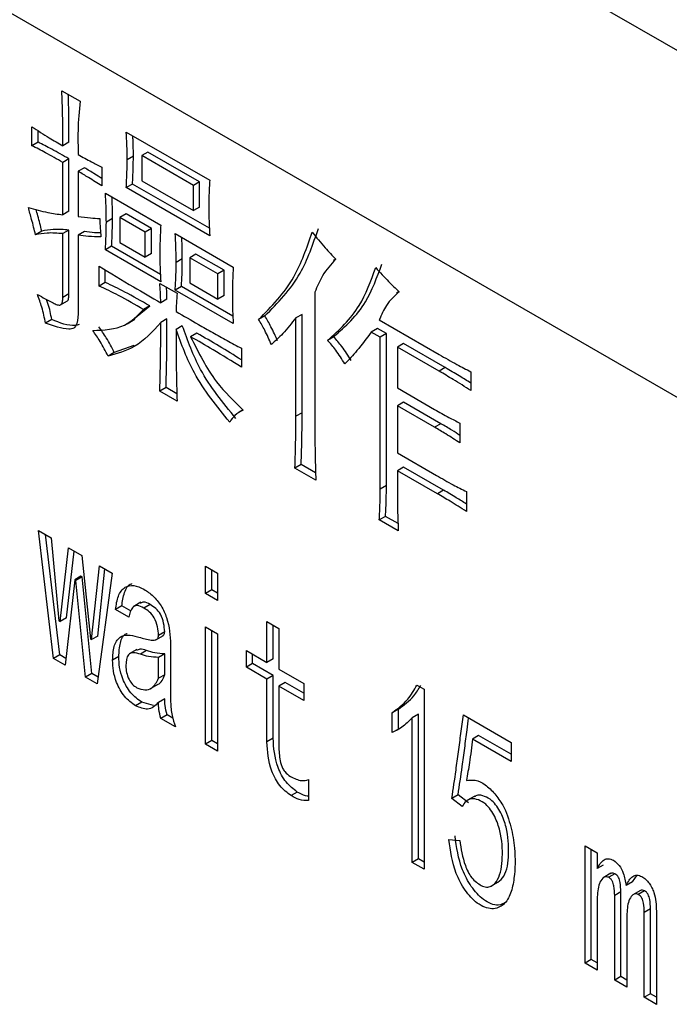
# Model space of a CAD drawing. Header units: millimetres. Extents: x 16386 to 23226, y -7201 to -2390.
# Tile 60 of 94: x 20875 to 20883, y -4600 to -4589. Entities that reach past the tile are written whole.
import ezdxf

# ---------------------------------------------------------------- set-up
doc = ezdxf.new("R2010")
doc.units = ezdxf.units.MM
doc.layers.get('0').update_dxf_attribs({"linetype": 'CONTINUOUS'})

msp = doc.modelspace()

# ---------------------------------------------------------------- linework, layer by layer
at = {"color": 7, "linetype": 'Continuous', "lineweight": 25}
for p, q in [((20886.894, -4591.294), (20805.723, -4544.436)), ((20885.912, -4594.685), (20804.741, -4547.826)), ((20875.792, -4589.392), (20875.999, -4589.512)), ((20875.451, -4590.019), (20875.451, -4589.804)), ((20875.522, -4589.978), (20875.522, -4589.848)), ((20876.526, -4589.864), (20877.477, -4590.413)), ((20875.522, -4589.978), (20875.451, -4590.019)), ((20875.873, -4589.978), (20875.802, -4590.019)), ((20875.873, -4590.169), (20875.802, -4590.21)), ((20875.873, -4590.766), (20875.873, -4590.169)), ((20876.607, -4590.139), (20876.536, -4590.18)), ((20876.772, -4590.091), (20876.702, -4590.132)), ((20876.702, -4590.132), (20876.702, -4590.419)), ((20877.291, -4590.472), (20876.702, -4590.132)), ((20877.362, -4590.432), (20876.772, -4590.091)), ((20875.802, -4590.807), (20875.802, -4590.21)), ((20876.049, -4590.271), (20875.978, -4590.311)), ((20876.247, -4590.264), (20876.247, -4590.478)), ((20875.978, -4590.311), (20875.978, -4590.825)), ((20876.702, -4590.419), (20877.291, -4590.759)), ((20876.597, -4590.456), (20876.526, -4590.496)), ((20877.477, -4591.045), (20876.526, -4590.496)), ((20877.473, -4590.961), (20876.597, -4590.456)), ((20877.362, -4590.432), (20877.291, -4590.472)), ((20877.291, -4590.759), (20877.291, -4590.472)), ((20877.362, -4590.718), (20877.362, -4590.432)), ((20876.288, -4590.562), (20876.919, -4590.926)), ((20877.362, -4590.718), (20877.291, -4590.759)), ((20875.873, -4590.766), (20875.802, -4590.807)), ((20876.369, -4590.85), (20876.299, -4590.89)), ((20876.524, -4590.796), (20876.454, -4590.837)), ((20876.743, -4591.004), (20876.454, -4590.837)), ((20876.454, -4590.837), (20876.454, -4591.123)), ((20876.814, -4590.963), (20876.524, -4590.796)), ((20875.873, -4590.981), (20875.802, -4591.022)), ((20875.873, -4591.709), (20875.873, -4590.981)), ((20876.814, -4590.963), (20876.743, -4591.004)), ((20876.814, -4591.249), (20876.814, -4590.963)), ((20875.563, -4590.993), (20875.492, -4591.034)), ((20875.802, -4591.75), (20875.802, -4591.022)), ((20876.049, -4590.999), (20875.978, -4591.04)), ((20875.978, -4591.04), (20875.978, -4591.899)), ((20876.743, -4591.29), (20876.743, -4591.004)), ((20877.084, -4591.022), (20877.746, -4591.404)), ((20876.359, -4591.166), (20876.288, -4591.207)), ((20876.919, -4591.571), (20876.288, -4591.207)), ((20876.915, -4591.487), (20876.359, -4591.166)), ((20876.454, -4591.123), (20876.743, -4591.29)), ((20876.814, -4591.249), (20876.743, -4591.29)), ((20877.165, -4591.309), (20877.095, -4591.35)), ((20877.32, -4591.255), (20877.25, -4591.296)), ((20877.25, -4591.296), (20877.25, -4591.583)), ((20877.57, -4591.481), (20877.25, -4591.296)), ((20877.641, -4591.44), (20877.32, -4591.255)), ((20878.913, -4591.313), (20878.885, -4591.329)), ((20876.216, -4591.619), (20876.216, -4591.392)), ((20876.287, -4591.578), (20876.287, -4591.434)), ((20877.641, -4591.44), (20877.57, -4591.481)), ((20877.57, -4591.768), (20877.57, -4591.481)), ((20877.641, -4591.727), (20877.641, -4591.44)), ((20876.287, -4591.578), (20876.216, -4591.619)), ((20876.909, -4591.589), (20877.105, -4591.702)), ((20877.155, -4591.625), (20877.084, -4591.666)), ((20877.742, -4591.964), (20877.155, -4591.625)), ((20877.25, -4591.583), (20877.57, -4591.768)), ((20875.873, -4591.709), (20875.802, -4591.75)), ((20877.746, -4592.048), (20877.084, -4591.666)), ((20877.641, -4591.727), (20877.57, -4591.768)), ((20878.676, -4591.69), (20878.676, -4593.218)), ((20879.636, -4591.682), (20879.605, -4591.701)), ((20875.768, -4591.839), (20875.856, -4591.788)), ((20876.61, -4591.996), (20876.793, -4591.846)), ((20876.793, -4591.846), (20876.722, -4591.887)), ((20876.99, -4591.769), (20876.919, -4591.809)), ((20878.106, -4591.96), (20878.035, -4592)), ((20878.53, -4591.942), (20878.459, -4591.982)), ((20878.459, -4593.105), (20878.459, -4591.982)), ((20878.53, -4593.064), (20878.53, -4591.942)), ((20875.677, -4592.002), (20875.606, -4592.042)), ((20876.535, -4592.049), (20876.623, -4591.998)), ((20876.99, -4591.995), (20876.919, -4592.036)), ((20877.165, -4592.073), (20877.095, -4592.114)), ((20879.388, -4592.103), (20879.317, -4592.144)), ((20879.491, -4592.162), (20879.388, -4592.103)), ((20879.41, -4592.006), (20880.093, -4592.4)), ((20877.331, -4592.157), (20877.26, -4592.197)), ((20878.892, -4592.198), (20878.821, -4592.239)), ((20879.421, -4592.203), (20879.317, -4592.144)), ((20879.491, -4592.162), (20879.421, -4592.203)), ((20879.421, -4593.934), (20879.421, -4592.203)), ((20879.491, -4593.893), (20879.491, -4592.162)), ((20876.611, -4592.297), (20876.39, -4592.378)), ((20877.839, -4592.329), (20877.839, -4592.544)), ((20879.688, -4592.276), (20879.617, -4592.317)), ((20879.617, -4592.317), (20879.617, -4592.782)), ((20880.093, -4592.591), (20879.617, -4592.317)), ((20880.163, -4592.55), (20879.688, -4592.276)), ((20876.39, -4592.378), (20876.319, -4592.418)), ((20880.163, -4592.55), (20880.093, -4592.591)), ((20880.454, -4592.597), (20880.454, -4592.812)), ((20876.979, -4592.777), (20876.909, -4592.818)), ((20877.103, -4592.849), (20876.979, -4592.777)), ((20877.105, -4592.932), (20876.909, -4592.818)), ((20879.617, -4592.782), (20880.041, -4593.027)), ((20879.688, -4592.944), (20879.617, -4592.985)), ((20879.617, -4592.985), (20879.617, -4593.522)), ((20880.041, -4593.23), (20879.617, -4592.985)), ((20880.112, -4593.189), (20879.688, -4592.944)), ((20877.858, -4593.032), (20877.813, -4593.058)), ((20878.53, -4593.064), (20878.459, -4593.105)), ((20880.112, -4593.189), (20880.041, -4593.23)), ((20880.33, -4593.182), (20880.33, -4593.409)), ((20879.617, -4593.522), (20880.062, -4593.779)), ((20878.52, -4593.655), (20878.449, -4593.696)), ((20878.684, -4593.75), (20878.52, -4593.655)), ((20878.687, -4593.833), (20878.449, -4593.696)), ((20879.688, -4593.684), (20879.617, -4593.725)), ((20879.617, -4593.725), (20879.617, -4593.952)), ((20880.072, -4593.988), (20879.617, -4593.725)), ((20880.143, -4593.947), (20879.688, -4593.684)), ((20879.491, -4593.893), (20879.421, -4593.934)), ((20880.143, -4593.947), (20880.072, -4593.988)), ((20880.403, -4593.964), (20880.403, -4594.191)), ((20879.481, -4594.246), (20879.41, -4594.286)), ((20879.627, -4594.412), (20879.41, -4594.286)), ((20879.624, -4594.328), (20879.481, -4594.246)), ((20875.525, -4594.407), (20875.67, -4594.491)), ((20875.697, -4595.867), (20875.525, -4594.407)), ((20875.768, -4595.826), (20875.606, -4594.454)), ((20875.67, -4594.491), (20875.759, -4595.438)), ((20875.773, -4595.446), (20875.869, -4594.606)), ((20875.844, -4595.405), (20875.931, -4594.642)), ((20875.869, -4594.606), (20876.021, -4594.693)), ((20876.021, -4594.693), (20876.117, -4595.644)), ((20876.131, -4595.652), (20876.221, -4594.809)), ((20876.366, -4594.892), (20876.193, -4596.154)), ((20876.202, -4595.612), (20876.283, -4594.845)), ((20876.221, -4594.809), (20876.366, -4594.892)), ((20877.429, -4594.814), (20877.567, -4594.893)), ((20877.429, -4595.124), (20877.429, -4594.814)), ((20877.5, -4595.083), (20877.5, -4594.855)), ((20877.567, -4594.893), (20877.567, -4595.204)), ((20875.938, -4594.968), (20875.828, -4595.943)), ((20876.009, -4594.927), (20875.938, -4594.968)), ((20875.952, -4594.976), (20875.938, -4594.968)), ((20876.023, -4594.935), (20875.952, -4594.976)), ((20876.062, -4596.078), (20875.952, -4594.976)), ((20876.023, -4594.935), (20876.009, -4594.927)), ((20876.133, -4596.037), (20876.023, -4594.935)), ((20877.5, -4595.083), (20877.429, -4595.124)), ((20877.567, -4595.204), (20877.429, -4595.124)), ((20877.567, -4595.122), (20877.5, -4595.083)), ((20876.694, -4595.226), (20876.606, -4595.277)), ((20876.475, -4595.268), (20876.404, -4595.309)), ((20876.556, -4595.396), (20876.404, -4595.309)), ((20876.581, -4595.329), (20876.475, -4595.268)), ((20876.799, -4595.252), (20876.728, -4595.293)), ((20875.759, -4595.438), (20875.773, -4595.446)), ((20875.844, -4595.405), (20875.773, -4595.446)), ((20878.129, -4595.445), (20878.267, -4595.525)), ((20878.129, -4595.911), (20878.129, -4595.445)), ((20876.964, -4595.562), (20876.894, -4595.603)), ((20877.429, -4595.506), (20877.567, -4595.586)), ((20877.429, -4596.843), (20877.429, -4595.506)), ((20877.5, -4596.802), (20877.5, -4595.547)), ((20877.567, -4595.586), (20877.567, -4596.923)), ((20878.2, -4595.87), (20878.2, -4595.486)), ((20878.267, -4595.525), (20878.267, -4595.99)), ((20876.117, -4595.644), (20876.131, -4595.652)), ((20876.202, -4595.612), (20876.131, -4595.652)), ((20876.862, -4595.654), (20876.951, -4595.603)), ((20876.648, -4595.764), (20876.56, -4595.815)), ((20876.758, -4595.777), (20876.687, -4595.818)), ((20877.032, -4595.707), (20877.032, -4596.363)), ((20877.895, -4595.775), (20878.129, -4595.911)), ((20877.895, -4595.966), (20877.895, -4595.775)), ((20875.768, -4595.826), (20875.697, -4595.867)), ((20875.828, -4595.943), (20875.697, -4595.867)), ((20875.837, -4595.866), (20875.768, -4595.826)), ((20876.441, -4595.845), (20876.37, -4595.886)), ((20876.964, -4595.813), (20876.894, -4595.854)), ((20876.894, -4596.093), (20876.894, -4595.854)), ((20876.964, -4596.052), (20876.964, -4595.813)), ((20877.966, -4595.925), (20877.966, -4595.816)), ((20878.2, -4595.87), (20878.129, -4595.911)), ((20877.966, -4595.925), (20877.895, -4595.966)), ((20878.129, -4596.102), (20877.895, -4595.966)), ((20878.2, -4596.061), (20877.966, -4595.925)), ((20878.267, -4595.99), (20878.55, -4596.153)), ((20876.133, -4596.037), (20876.062, -4596.078)), ((20876.193, -4596.154), (20876.062, -4596.078)), ((20876.204, -4596.078), (20876.133, -4596.037)), ((20876.964, -4596.052), (20876.894, -4596.093)), ((20878.2, -4596.061), (20878.129, -4596.102)), ((20878.129, -4596.818), (20878.129, -4596.102)), ((20878.2, -4596.777), (20878.2, -4596.061)), ((20878.338, -4596.14), (20878.267, -4596.181)), ((20878.55, -4596.263), (20878.338, -4596.14)), ((20876.802, -4596.21), (20876.89, -4596.159)), ((20878.267, -4596.181), (20878.267, -4596.909)), ((20878.55, -4596.344), (20878.267, -4596.181)), ((20878.55, -4596.153), (20878.55, -4596.344)), ((20879.84, -4596.17), (20879.923, -4596.218)), ((20879.923, -4596.218), (20879.923, -4598.271)), ((20876.703, -4596.366), (20876.632, -4596.407)), ((20876.837, -4596.402), (20876.703, -4596.366)), ((20876.964, -4596.326), (20876.894, -4596.367)), ((20879.629, -4596.444), (20879.558, -4596.485)), ((20879.558, -4596.711), (20879.558, -4596.485)), ((20879.629, -4596.671), (20879.629, -4596.444)), ((20876.992, -4596.509), (20876.921, -4596.55)), ((20877.087, -4596.646), (20876.921, -4596.55)), ((20877.057, -4596.547), (20876.992, -4596.509)), ((20879.856, -4596.503), (20879.785, -4596.544)), ((20879.785, -4598.192), (20879.785, -4596.544)), ((20879.856, -4598.151), (20879.856, -4596.503)), ((20880.369, -4596.511), (20880.913, -4596.825)), ((20879.629, -4596.671), (20879.558, -4596.711)), ((20877.5, -4596.802), (20877.429, -4596.843)), ((20877.567, -4596.841), (20877.5, -4596.802)), ((20878.2, -4596.777), (20878.129, -4596.818)), ((20880.543, -4596.745), (20880.472, -4596.785)), ((20880.913, -4597.04), (20880.472, -4596.785)), ((20880.913, -4596.958), (20880.543, -4596.745)), ((20877.567, -4596.923), (20877.429, -4596.843)), ((20880.913, -4596.825), (20880.913, -4597.04)), ((20878.605, -4597.248), (20878.605, -4597.486)), ((20878.476, -4597.39), (20878.405, -4597.431)), ((20880.308, -4597.421), (20880.238, -4597.462)), ((20880.355, -4597.553), (20880.238, -4597.462)), ((20880.426, -4597.513), (20880.308, -4597.421)), ((20880.499, -4597.435), (20880.41, -4597.486)), ((20880.203, -4597.931), (20880.327, -4597.943)), ((20881.756, -4598.004), (20881.894, -4598.084)), ((20881.756, -4599.341), (20881.756, -4598.004)), ((20881.827, -4599.3), (20881.827, -4598.045)), ((20879.856, -4598.151), (20879.785, -4598.192)), ((20879.923, -4598.19), (20879.856, -4598.151)), ((20881.894, -4598.084), (20881.894, -4598.263)), ((20879.923, -4598.271), (20879.785, -4598.192)), ((20881.964, -4598.222), (20881.894, -4598.263)), ((20882.051, -4598.316), (20881.962, -4598.367)), ((20882.095, -4598.321), (20882.025, -4598.362)), ((20882.295, -4598.413), (20882.351, -4598.338)), ((20880.682, -4598.465), (20880.771, -4598.414)), ((20882.295, -4598.413), (20882.224, -4598.454)), ((20881.894, -4598.609), (20881.894, -4599.421)), ((20882.164, -4598.528), (20882.094, -4598.569)), ((20882.094, -4599.536), (20882.094, -4598.569)), ((20882.164, -4599.495), (20882.164, -4598.528)), ((20882.388, -4598.511), (20882.3, -4598.562)), ((20882.433, -4598.516), (20882.362, -4598.557)), ((20882.502, -4598.723), (20882.431, -4598.764)), ((20882.502, -4599.69), (20882.502, -4598.723)), ((20882.231, -4598.804), (20882.231, -4599.616)), ((20882.431, -4599.731), (20882.431, -4598.764)), ((20882.569, -4598.748), (20882.569, -4599.811)), ((20881.827, -4599.3), (20881.756, -4599.341)), ((20881.894, -4599.421), (20881.756, -4599.341)), ((20881.894, -4599.339), (20881.827, -4599.3)), ((20882.164, -4599.495), (20882.094, -4599.536)), ((20882.231, -4599.534), (20882.164, -4599.495)), ((20882.231, -4599.616), (20882.094, -4599.536)), ((20882.502, -4599.69), (20882.431, -4599.731)), ((20882.569, -4599.811), (20882.431, -4599.731)), ((20882.569, -4599.729), (20882.502, -4599.69))]:
    msp.add_line(p, q, dxfattribs=at)
for points, knots in [([(20875.802, -4590.019), (20875.803, -4589.903), (20875.803, -4589.696), (20875.795, -4589.485), (20875.792, -4589.392)], [0, 0, 0, 0, 0.560034, 1, 1, 1, 1]), ([(20875.873, -4589.978), (20875.873, -4589.862), (20875.874, -4589.683), (20875.867, -4589.5), (20875.865, -4589.434)], [0, 0, 0, 0, 0.6448745, 1, 1, 1, 1]), ([(20875.999, -4589.512), (20875.989, -4589.621), (20875.971, -4589.817), (20875.976, -4590.028), (20875.978, -4590.12)], [0, 0, 0, 0, 0.55963, 1, 1, 1, 1]), ([(20875.451, -4589.804), (20875.516, -4589.846), (20875.634, -4589.92), (20875.751, -4589.989), (20875.802, -4590.019)], [0, 0, 0, 0, 0.559955, 1, 1, 1, 1]), ([(20876.536, -4590.18), (20876.536, -4590.122), (20876.535, -4590.017), (20876.529, -4589.911), (20876.526, -4589.864)], [0, 0, 0, 0, 0.559976, 1, 1, 1, 1]), ([(20876.607, -4590.139), (20876.607, -4590.081), (20876.606, -4590.004), (20876.602, -4589.926), (20876.601, -4589.907)], [0, 0, 0, 0, 0.760063, 1, 1, 1, 1]), ([(20875.802, -4590.21), (20875.737, -4590.172), (20875.619, -4590.106), (20875.502, -4590.045), (20875.451, -4590.019)], [0, 0, 0, 0, 0.560035, 1, 1, 1, 1]), ([(20875.873, -4590.169), (20875.807, -4590.132), (20875.69, -4590.065), (20875.573, -4590.005), (20875.522, -4589.978)], [0, 0, 0, 0, 0.560035, 1, 1, 1, 1]), ([(20875.978, -4590.12), (20876.028, -4590.148), (20876.118, -4590.199), (20876.208, -4590.244), (20876.247, -4590.264)], [0, 0, 0, 0, 0.560018, 1, 1, 1, 1]), ([(20876.526, -4590.496), (20876.529, -4590.438), (20876.535, -4590.334), (20876.536, -4590.227), (20876.536, -4590.18)], [0, 0, 0, 0, 0.559998, 1, 1, 1, 1]), ([(20876.597, -4590.456), (20876.6, -4590.397), (20876.605, -4590.293), (20876.607, -4590.186), (20876.607, -4590.139)], [0, 0, 0, 0, 0.559998, 1, 1, 1, 1]), ([(20876.247, -4590.393), (20876.22, -4590.376), (20876.154, -4590.333), (20876.088, -4590.294), (20876.049, -4590.271)], [0, 0, 0, 0, 0.402806, 1, 1, 1, 1]), ([(20876.247, -4590.478), (20876.197, -4590.446), (20876.107, -4590.388), (20876.018, -4590.335), (20875.978, -4590.311)], [0, 0, 0, 0, 0.559961, 1, 1, 1, 1]), ([(20877.477, -4590.413), (20877.474, -4590.469), (20877.468, -4590.569), (20877.467, -4590.672), (20877.467, -4590.717)], [0, 0, 0, 0, 0.5599773, 1, 1, 1, 1]), ([(20876.299, -4590.89), (20876.298, -4590.83), (20876.297, -4590.722), (20876.291, -4590.611), (20876.288, -4590.562)], [0, 0, 0, 0, 0.559985, 1, 1, 1, 1]), ([(20876.369, -4590.85), (20876.369, -4590.789), (20876.368, -4590.708), (20876.364, -4590.626), (20876.363, -4590.605)], [0, 0, 0, 0, 0.750144, 1, 1, 1, 1]), ([(20875.41, -4590.723), (20875.484, -4590.744), (20875.617, -4590.782), (20875.746, -4590.799), (20875.802, -4590.807)], [0, 0, 0, 0, 0.559789, 1, 1, 1, 1]), ([(20875.492, -4591.034), (20875.478, -4590.976), (20875.452, -4590.873), (20875.422, -4590.769), (20875.41, -4590.723)], [0, 0, 0, 0, 0.559988, 1, 1, 1, 1]), ([(20875.563, -4590.993), (20875.549, -4590.935), (20875.528, -4590.853), (20875.505, -4590.77), (20875.498, -4590.746)], [0, 0, 0, 0, 0.703562, 1, 1, 1, 1]), ([(20877.467, -4590.717), (20877.467, -4590.778), (20877.469, -4590.886), (20877.474, -4590.997), (20877.477, -4591.045)], [0, 0, 0, 0, 0.559982, 1, 1, 1, 1]), ([(20875.978, -4590.825), (20876.025, -4590.831), (20876.109, -4590.842), (20876.19, -4590.847), (20876.226, -4590.849)], [0, 0, 0, 0, 0.55999, 1, 1, 1, 1]), ([(20876.226, -4590.849), (20876.226, -4590.887), (20876.227, -4590.955), (20876.234, -4591.026), (20876.237, -4591.057)], [0, 0, 0, 0, 0.56009, 1, 1, 1, 1]), ([(20876.359, -4591.166), (20876.362, -4591.108), (20876.368, -4591.004), (20876.369, -4590.897), (20876.369, -4590.85)], [0, 0, 0, 0, 0.5599854, 1, 1, 1, 1]), ([(20875.873, -4590.981), (20875.813, -4590.976), (20875.704, -4590.967), (20875.606, -4590.985), (20875.563, -4590.993)], [0, 0, 0, 0, 0.559667, 1, 1, 1, 1]), ([(20876.288, -4591.207), (20876.291, -4591.148), (20876.297, -4591.044), (20876.298, -4590.937), (20876.299, -4590.89)], [0, 0, 0, 0, 0.5599854, 1, 1, 1, 1]), ([(20876.919, -4590.926), (20876.916, -4590.984), (20876.91, -4591.088), (20876.909, -4591.195), (20876.909, -4591.242)], [0, 0, 0, 0, 0.559977, 1, 1, 1, 1]), ([(20878.106, -4591.96), (20878.253, -4591.812), (20878.515, -4591.548), (20878.655, -4591.142), (20878.716, -4590.963)], [0, 0, 0, 0, 0.559836, 1, 1, 1, 1]), ([(20875.802, -4591.022), (20875.742, -4591.017), (20875.634, -4591.008), (20875.535, -4591.026), (20875.492, -4591.034)], [0, 0, 0, 0, 0.559667, 1, 1, 1, 1]), ([(20876.237, -4591.057), (20876.189, -4591.057), (20876.105, -4591.056), (20876.017, -4591.045), (20875.978, -4591.04)], [0, 0, 0, 0, 0.5600081, 1, 1, 1, 1]), ([(20876.233, -4591.014), (20876.21, -4591.014), (20876.15, -4591.013), (20876.088, -4591.004), (20876.049, -4590.999)], [0, 0, 0, 0, 0.379597, 1, 1, 1, 1]), ([(20877.095, -4591.35), (20877.094, -4591.289), (20877.093, -4591.181), (20877.087, -4591.07), (20877.084, -4591.022)], [0, 0, 0, 0, 0.559987, 1, 1, 1, 1]), ([(20877.165, -4591.309), (20877.165, -4591.249), (20877.164, -4591.168), (20877.16, -4591.085), (20877.159, -4591.065)], [0, 0, 0, 0, 0.750144, 1, 1, 1, 1]), ([(20878.035, -4592), (20878.182, -4591.853), (20878.444, -4591.589), (20878.584, -4591.182), (20878.645, -4591.004)], [0, 0, 0, 0, 0.559836, 1, 1, 1, 1]), ([(20878.645, -4591.004), (20878.694, -4591.064), (20878.781, -4591.173), (20878.873, -4591.271), (20878.914, -4591.314)], [0, 0, 0, 0, 0.559939, 1, 1, 1, 1]), ([(20876.909, -4591.242), (20876.909, -4591.303), (20876.91, -4591.411), (20876.916, -4591.522), (20876.919, -4591.571)], [0, 0, 0, 0, 0.559982, 1, 1, 1, 1]), ([(20877.155, -4591.625), (20877.158, -4591.567), (20877.164, -4591.463), (20877.165, -4591.356), (20877.165, -4591.309)], [0, 0, 0, 0, 0.559986, 1, 1, 1, 1]), ([(20878.914, -4591.314), (20878.86, -4591.372), (20878.763, -4591.477), (20878.703, -4591.625), (20878.676, -4591.69)], [0, 0, 0, 0, 0.558327, 1, 1, 1, 1]), ([(20876.216, -4591.392), (20876.347, -4591.472), (20876.581, -4591.615), (20876.816, -4591.75), (20876.919, -4591.809)], [0, 0, 0, 0, 0.559973, 1, 1, 1, 1]), ([(20877.084, -4591.666), (20877.087, -4591.608), (20877.093, -4591.504), (20877.094, -4591.397), (20877.095, -4591.35)], [0, 0, 0, 0, 0.559986, 1, 1, 1, 1]), ([(20877.746, -4591.404), (20877.743, -4591.462), (20877.737, -4591.566), (20877.736, -4591.673), (20877.736, -4591.72)], [0, 0, 0, 0, 0.559977, 1, 1, 1, 1]), ([(20878.821, -4592.239), (20878.953, -4592.12), (20879.188, -4591.907), (20879.314, -4591.561), (20879.369, -4591.409)], [0, 0, 0, 0, 0.559457, 1, 1, 1, 1]), ([(20878.892, -4592.198), (20879.024, -4592.079), (20879.259, -4591.866), (20879.384, -4591.521), (20879.44, -4591.369)], [0, 0, 0, 0, 0.559457, 1, 1, 1, 1]), ([(20879.369, -4591.409), (20879.418, -4591.463), (20879.505, -4591.56), (20879.597, -4591.646), (20879.638, -4591.684)], [0, 0, 0, 0, 0.560046, 1, 1, 1, 1]), ([(20876.722, -4591.887), (20876.628, -4591.832), (20876.459, -4591.734), (20876.29, -4591.654), (20876.216, -4591.619)], [0, 0, 0, 0, 0.560062, 1, 1, 1, 1]), ([(20876.793, -4591.846), (20876.698, -4591.791), (20876.529, -4591.694), (20876.361, -4591.613), (20876.287, -4591.578)], [0, 0, 0, 0, 0.560062, 1, 1, 1, 1]), ([(20876.919, -4591.809), (20876.918, -4591.769), (20876.916, -4591.696), (20876.911, -4591.621), (20876.909, -4591.589)], [0, 0, 0, 0, 0.559989, 1, 1, 1, 1]), ([(20876.99, -4591.769), (20876.989, -4591.728), (20876.988, -4591.683), (20876.985, -4591.637), (20876.985, -4591.633)], [0, 0, 0, 0, 0.903865, 1, 1, 1, 1]), ([(20875.513, -4591.714), (20875.573, -4591.748), (20875.648, -4591.79), (20875.738, -4591.835), (20875.782, -4591.841), (20875.801, -4591.8), (20875.802, -4591.767), (20875.802, -4591.75)], [0, 0, 0, 0, 0.501862, 0.62734, 0.750556, 0.87471, 1, 1, 1, 1]), ([(20875.606, -4592.042), (20875.594, -4591.982), (20875.572, -4591.873), (20875.531, -4591.763), (20875.513, -4591.714)], [0, 0, 0, 0, 0.559979, 1, 1, 1, 1]), ([(20875.847, -4591.792), (20875.848, -4591.792), (20875.861, -4591.793), (20875.87, -4591.757), (20875.872, -4591.725), (20875.873, -4591.709)], [0, 0, 0, 0, 0.010639, 0.503069, 1, 1, 1, 1]), ([(20877.105, -4591.702), (20877.102, -4591.74), (20877.097, -4591.809), (20877.095, -4591.88), (20877.095, -4591.911)], [0, 0, 0, 0, 0.560004, 1, 1, 1, 1]), ([(20877.736, -4591.72), (20877.736, -4591.78), (20877.737, -4591.889), (20877.743, -4591.999), (20877.746, -4592.048)], [0, 0, 0, 0, 0.559982, 1, 1, 1, 1]), ([(20879.638, -4591.684), (20879.585, -4591.731), (20879.491, -4591.816), (20879.435, -4591.948), (20879.41, -4592.006)], [0, 0, 0, 0, 0.558501, 1, 1, 1, 1]), ([(20875.677, -4592.002), (20875.665, -4591.941), (20875.651, -4591.865), (20875.623, -4591.787), (20875.617, -4591.771)], [0, 0, 0, 0, 0.79526, 1, 1, 1, 1]), ([(20875.978, -4591.899), (20875.976, -4591.951), (20875.974, -4592.03), (20875.934, -4592.108), (20875.81, -4592.115), (20875.697, -4592.075), (20875.606, -4592.042)], [0, 0, 0, 0, 0.249982, 0.374754, 0.498938, 1, 1, 1, 1]), ([(20876.144, -4592.126), (20876.272, -4592.12), (20876.503, -4592.111), (20876.655, -4591.955), (20876.722, -4591.887)], [0, 0, 0, 0, 0.559659, 1, 1, 1, 1]), ([(20877.095, -4591.911), (20877.179, -4591.959), (20877.318, -4592.039), (20877.511, -4592.15), (20877.675, -4592.242), (20877.784, -4592.3), (20877.839, -4592.329)], [0, 0, 0, 0, 0.339995, 0.560001, 0.780005, 1, 1, 1, 1]), ([(20878.251, -4592.246), (20878.227, -4592.191), (20878.184, -4592.094), (20878.13, -4592), (20878.106, -4591.96)], [0, 0, 0, 0, 0.560183, 1, 1, 1, 1]), ([(20878.459, -4591.982), (20878.411, -4592.044), (20878.324, -4592.155), (20878.224, -4592.247), (20878.18, -4592.287)], [0, 0, 0, 0, 0.559987, 1, 1, 1, 1]), ([(20875.991, -4592.059), (20875.975, -4592.063), (20875.884, -4592.085), (20875.77, -4592.039), (20875.677, -4592.002)], [0, 0, 0, 0, 0.1747111, 1, 1, 1, 1]), ([(20876.39, -4592.378), (20876.361, -4592.321), (20876.308, -4592.219), (20876.243, -4592.126), (20876.214, -4592.085)], [0, 0, 0, 0, 0.5598724, 1, 1, 1, 1]), ([(20876.919, -4592.036), (20876.826, -4592.14), (20876.66, -4592.325), (20876.423, -4592.39), (20876.319, -4592.418)], [0, 0, 0, 0, 0.559546, 1, 1, 1, 1]), ([(20876.909, -4592.818), (20876.912, -4592.673), (20876.919, -4592.415), (20876.919, -4592.152), (20876.919, -4592.036)], [0, 0, 0, 0, 0.559985, 1, 1, 1, 1]), ([(20876.979, -4592.777), (20876.983, -4592.632), (20876.99, -4592.374), (20876.99, -4592.111), (20876.99, -4591.995)], [0, 0, 0, 0, 0.559985, 1, 1, 1, 1]), ([(20877.775, -4593.129), (20877.628, -4592.95), (20877.366, -4592.628), (20877.227, -4592.243), (20877.165, -4592.073)], [0, 0, 0, 0, 0.560087, 1, 1, 1, 1]), ([(20878.18, -4592.287), (20878.156, -4592.232), (20878.114, -4592.134), (20878.059, -4592.041), (20878.035, -4592)], [0, 0, 0, 0, 0.560183, 1, 1, 1, 1]), ([(20876.319, -4592.418), (20876.29, -4592.362), (20876.237, -4592.26), (20876.172, -4592.167), (20876.144, -4592.126)], [0, 0, 0, 0, 0.5598724, 1, 1, 1, 1]), ([(20877.095, -4592.114), (20877.094, -4592.265), (20877.094, -4592.536), (20877.102, -4592.811), (20877.105, -4592.932)], [0, 0, 0, 0, 0.560015, 1, 1, 1, 1]), ([(20877.705, -4593.17), (20877.558, -4592.99), (20877.296, -4592.669), (20877.156, -4592.284), (20877.095, -4592.114)], [0, 0, 0, 0, 0.560087, 1, 1, 1, 1]), ([(20877.26, -4592.197), (20877.35, -4592.378), (20877.51, -4592.702), (20877.753, -4592.932), (20877.86, -4593.033)], [0, 0, 0, 0, 0.55874, 1, 1, 1, 1]), ([(20877.839, -4592.544), (20877.731, -4592.477), (20877.538, -4592.358), (20877.345, -4592.247), (20877.26, -4592.197)], [0, 0, 0, 0, 0.560005, 1, 1, 1, 1]), ([(20877.839, -4592.46), (20877.754, -4592.408), (20877.585, -4592.303), (20877.416, -4592.206), (20877.331, -4592.157)], [0, 0, 0, 0, 0.498764, 1, 1, 1, 1]), ([(20879.088, -4592.467), (20879.055, -4592.413), (20878.995, -4592.317), (20878.923, -4592.234), (20878.892, -4592.198)], [0, 0, 0, 0, 0.560313, 1, 1, 1, 1]), ([(20879.317, -4592.144), (20879.265, -4592.216), (20879.171, -4592.346), (20879.064, -4592.458), (20879.017, -4592.508)], [0, 0, 0, 0, 0.5600155, 1, 1, 1, 1]), ([(20879.017, -4592.508), (20878.984, -4592.454), (20878.924, -4592.358), (20878.853, -4592.275), (20878.821, -4592.239)], [0, 0, 0, 0, 0.560313, 1, 1, 1, 1]), ([(20880.093, -4592.4), (20880.16, -4592.439), (20880.281, -4592.508), (20880.401, -4592.57), (20880.454, -4592.597)], [0, 0, 0, 0, 0.560013, 1, 1, 1, 1]), ([(20880.454, -4592.727), (20880.41, -4592.699), (20880.313, -4592.637), (20880.216, -4592.581), (20880.163, -4592.55)], [0, 0, 0, 0, 0.453017, 1, 1, 1, 1]), ([(20880.454, -4592.812), (20880.387, -4592.769), (20880.266, -4592.692), (20880.146, -4592.622), (20880.093, -4592.591)], [0, 0, 0, 0, 0.55997, 1, 1, 1, 1]), ([(20877.86, -4593.033), (20877.826, -4593.051), (20877.765, -4593.084), (20877.723, -4593.144), (20877.705, -4593.17)], [0, 0, 0, 0, 0.560007, 1, 1, 1, 1]), ([(20878.449, -4593.696), (20878.452, -4593.586), (20878.459, -4593.391), (20878.459, -4593.192), (20878.459, -4593.105)], [0, 0, 0, 0, 0.559988, 1, 1, 1, 1]), ([(20878.52, -4593.655), (20878.523, -4593.545), (20878.53, -4593.35), (20878.53, -4593.151), (20878.53, -4593.064)], [0, 0, 0, 0, 0.559988, 1, 1, 1, 1]), ([(20880.041, -4593.027), (20880.095, -4593.058), (20880.192, -4593.113), (20880.288, -4593.161), (20880.33, -4593.182)], [0, 0, 0, 0, 0.560022, 1, 1, 1, 1]), ([(20878.676, -4593.218), (20878.676, -4593.332), (20878.677, -4593.535), (20878.684, -4593.742), (20878.687, -4593.833)], [0, 0, 0, 0, 0.560006, 1, 1, 1, 1]), ([(20880.33, -4593.323), (20880.3, -4593.303), (20880.227, -4593.256), (20880.154, -4593.214), (20880.112, -4593.189)], [0, 0, 0, 0, 0.417692, 1, 1, 1, 1]), ([(20880.33, -4593.409), (20880.276, -4593.374), (20880.18, -4593.311), (20880.083, -4593.255), (20880.041, -4593.23)], [0, 0, 0, 0, 0.5599962, 1, 1, 1, 1]), ([(20880.062, -4593.779), (20880.125, -4593.815), (20880.239, -4593.881), (20880.353, -4593.938), (20880.403, -4593.964)], [0, 0, 0, 0, 0.560029, 1, 1, 1, 1]), ([(20879.481, -4594.246), (20879.485, -4594.181), (20879.491, -4594.065), (20879.491, -4593.946), (20879.491, -4593.893)], [0, 0, 0, 0, 0.559964, 1, 1, 1, 1]), ([(20879.41, -4594.286), (20879.414, -4594.222), (20879.42, -4594.106), (20879.42, -4593.987), (20879.421, -4593.934)], [0, 0, 0, 0, 0.559964, 1, 1, 1, 1]), ([(20879.617, -4593.952), (20879.617, -4594.037), (20879.617, -4594.188), (20879.624, -4594.343), (20879.627, -4594.412)], [0, 0, 0, 0, 0.560041, 1, 1, 1, 1]), ([(20880.403, -4594.191), (20880.341, -4594.151), (20880.231, -4594.08), (20880.12, -4594.016), (20880.072, -4593.988)], [0, 0, 0, 0, 0.5600002, 1, 1, 1, 1]), ([(20880.403, -4594.105), (20880.365, -4594.081), (20880.278, -4594.025), (20880.191, -4593.975), (20880.143, -4593.947)], [0, 0, 0, 0, 0.440335, 1, 1, 1, 1]), ([(20876.475, -4595.268), (20876.483, -4595.216), (20876.499, -4595.112), (20876.545, -4595.022), (20876.589, -4595.014), (20876.59, -4595.013)], [0, 0, 0, 0, 0.491871, 0.981964, 1, 1, 1, 1]), ([(20876.404, -4595.309), (20876.412, -4595.255), (20876.426, -4595.148), (20876.5, -4595.049), (20876.609, -4595.021), (20876.689, -4595.059), (20876.728, -4595.078)], [0, 0, 0, 0, 0.2807215, 0.5604282, 0.7800899, 1, 1, 1, 1]), ([(20876.728, -4595.078), (20876.764, -4595.101), (20876.834, -4595.147), (20876.928, -4595.264), (20877.018, -4595.463), (20877.026, -4595.606), (20877.032, -4595.707)], [0, 0, 0, 0, 0.187275, 0.373691, 0.560734, 1, 1, 1, 1]), ([(20876.799, -4595.252), (20876.772, -4595.237), (20876.729, -4595.213), (20876.7, -4595.231), (20876.689, -4595.238)], [0, 0, 0, 0, 0.6239, 1, 1, 1, 1]), ([(20876.728, -4595.293), (20876.702, -4595.279), (20876.65, -4595.253), (20876.579, -4595.288), (20876.565, -4595.355), (20876.556, -4595.396)], [0, 0, 0, 0, 0.280778, 0.559338, 1, 1, 1, 1]), ([(20876.894, -4595.603), (20876.891, -4595.571), (20876.885, -4595.507), (20876.855, -4595.407), (20876.791, -4595.332), (20876.749, -4595.306), (20876.728, -4595.293)], [0, 0, 0, 0, 0.280713, 0.56033, 0.779199, 1, 1, 1, 1]), ([(20876.964, -4595.562), (20876.962, -4595.53), (20876.956, -4595.467), (20876.926, -4595.366), (20876.862, -4595.291), (20876.82, -4595.265), (20876.799, -4595.252)], [0, 0, 0, 0, 0.280713, 0.56033, 0.779199, 1, 1, 1, 1]), ([(20876.441, -4595.845), (20876.444, -4595.792), (20876.451, -4595.687), (20876.491, -4595.593), (20876.534, -4595.582), (20876.538, -4595.581)], [0, 0, 0, 0, 0.476844, 0.951151, 1, 1, 1, 1]), ([(20876.941, -4595.606), (20876.946, -4595.604), (20876.96, -4595.597), (20876.963, -4595.576), (20876.964, -4595.562)], [0, 0, 0, 0, 0.362922, 1, 1, 1, 1]), ([(20876.37, -4595.886), (20876.373, -4595.832), (20876.378, -4595.724), (20876.441, -4595.618), (20876.543, -4595.59), (20876.616, -4595.61), (20876.653, -4595.619)], [0, 0, 0, 0, 0.280512, 0.559531, 0.77942, 1, 1, 1, 1]), ([(20876.653, -4595.619), (20876.7, -4595.633), (20876.771, -4595.653), (20876.85, -4595.661), (20876.888, -4595.642), (20876.892, -4595.616), (20876.894, -4595.603)], [0, 0, 0, 0, 0.500588, 0.75051, 0.875786, 1, 1, 1, 1]), ([(20876.687, -4595.818), (20876.661, -4595.81), (20876.609, -4595.793), (20876.531, -4595.822), (20876.525, -4595.901), (20876.522, -4595.949)], [0, 0, 0, 0, 0.282013, 0.560828, 1, 1, 1, 1]), ([(20876.758, -4595.777), (20876.731, -4595.767), (20876.687, -4595.751), (20876.655, -4595.77), (20876.643, -4595.777)], [0, 0, 0, 0, 0.6133, 1, 1, 1, 1]), ([(20876.964, -4595.813), (20876.927, -4595.812), (20876.861, -4595.81), (20876.789, -4595.787), (20876.758, -4595.777)], [0, 0, 0, 0, 0.55971, 1, 1, 1, 1]), ([(20876.632, -4596.407), (20876.588, -4596.375), (20876.501, -4596.31), (20876.413, -4596.151), (20876.375, -4596.007), (20876.372, -4595.926), (20876.37, -4595.886)], [0, 0, 0, 0, 0.278825, 0.558179, 0.778828, 1, 1, 1, 1]), ([(20876.703, -4596.366), (20876.659, -4596.334), (20876.572, -4596.269), (20876.484, -4596.11), (20876.445, -4595.966), (20876.442, -4595.885), (20876.441, -4595.845)], [0, 0, 0, 0, 0.278825, 0.558179, 0.778828, 1, 1, 1, 1]), ([(20876.894, -4595.854), (20876.857, -4595.853), (20876.79, -4595.851), (20876.719, -4595.828), (20876.687, -4595.818)], [0, 0, 0, 0, 0.55971, 1, 1, 1, 1]), ([(20876.522, -4595.949), (20876.523, -4595.974), (20876.526, -4596.024), (20876.552, -4596.101), (20876.596, -4596.167), (20876.629, -4596.189), (20876.646, -4596.2)], [0, 0, 0, 0, 0.280378, 0.560472, 0.779756, 1, 1, 1, 1]), ([(20876.646, -4596.2), (20876.678, -4596.211), (20876.742, -4596.233), (20876.838, -4596.204), (20876.872, -4596.135), (20876.894, -4596.093)], [0, 0, 0, 0, 0.279213, 0.559869, 1, 1, 1, 1]), ([(20876.881, -4596.162), (20876.883, -4596.162), (20876.927, -4596.15), (20876.946, -4596.1), (20876.964, -4596.052)], [0, 0, 0, 0, 0.0551298, 1, 1, 1, 1]), ([(20879.558, -4596.485), (20879.62, -4596.439), (20879.732, -4596.357), (20879.807, -4596.227), (20879.84, -4596.17)], [0, 0, 0, 0, 0.559834, 1, 1, 1, 1]), ([(20879.629, -4596.444), (20879.691, -4596.399), (20879.79, -4596.328), (20879.858, -4596.215), (20879.882, -4596.174)], [0, 0, 0, 0, 0.636178, 1, 1, 1, 1]), ([(20876.894, -4596.367), (20876.856, -4596.404), (20876.79, -4596.47), (20876.68, -4596.426), (20876.632, -4596.407)], [0, 0, 0, 0, 0.559683, 1, 1, 1, 1]), ([(20876.921, -4596.55), (20876.912, -4596.514), (20876.894, -4596.45), (20876.894, -4596.393), (20876.894, -4596.367)], [0, 0, 0, 0, 0.5583861, 1, 1, 1, 1]), ([(20876.992, -4596.509), (20876.982, -4596.474), (20876.965, -4596.409), (20876.965, -4596.352), (20876.964, -4596.326)], [0, 0, 0, 0, 0.5583861, 1, 1, 1, 1]), ([(20877.032, -4596.363), (20877.034, -4596.414), (20877.039, -4596.504), (20877.072, -4596.603), (20877.087, -4596.646)], [0, 0, 0, 0, 0.559634, 1, 1, 1, 1]), ([(20879.785, -4596.544), (20879.747, -4596.582), (20879.679, -4596.65), (20879.595, -4596.693), (20879.558, -4596.711)], [0, 0, 0, 0, 0.559855, 1, 1, 1, 1]), ([(20880.238, -4597.462), (20880.254, -4597.355), (20880.28, -4597.179), (20880.313, -4596.931), (20880.341, -4596.721), (20880.359, -4596.581), (20880.369, -4596.511)], [0, 0, 0, 0, 0.33998, 0.559989, 0.779993, 1, 1, 1, 1]), ([(20880.308, -4597.421), (20880.324, -4597.314), (20880.351, -4597.138), (20880.384, -4596.89), (20880.408, -4596.705), (20880.423, -4596.591), (20880.429, -4596.546)], [0, 0, 0, 0, 0.369324, 0.608322, 0.847315, 1, 1, 1, 1]), ([(20878.405, -4597.431), (20878.36, -4597.397), (20878.27, -4597.329), (20878.146, -4597.089), (20878.136, -4596.926), (20878.129, -4596.818)], [0, 0, 0, 0, 0.249656, 0.500005, 1, 1, 1, 1]), ([(20878.476, -4597.39), (20878.431, -4597.356), (20878.34, -4597.288), (20878.217, -4597.048), (20878.207, -4596.885), (20878.2, -4596.777)], [0, 0, 0, 0, 0.249656, 0.500005, 1, 1, 1, 1]), ([(20880.472, -4596.785), (20880.462, -4596.876), (20880.443, -4597.037), (20880.415, -4597.191), (20880.403, -4597.259)], [0, 0, 0, 0, 0.560024, 1, 1, 1, 1]), ([(20878.267, -4596.909), (20878.27, -4596.963), (20878.274, -4597.031), (20878.306, -4597.118), (20878.341, -4597.173), (20878.375, -4597.196), (20878.398, -4597.212)], [0, 0, 0, 0, 0.4997173, 0.6254574, 0.7508229, 1, 1, 1, 1]), ([(20878.398, -4597.212), (20878.441, -4597.233), (20878.517, -4597.272), (20878.578, -4597.255), (20878.605, -4597.248)], [0, 0, 0, 0, 0.559258, 1, 1, 1, 1]), ([(20880.403, -4597.259), (20880.436, -4597.254), (20880.501, -4597.244), (20880.619, -4597.299), (20880.728, -4597.406), (20880.845, -4597.568), (20880.916, -4597.791), (20880.965, -4598.076), (20880.957, -4598.331), (20880.915, -4598.551), (20880.835, -4598.683), (20880.702, -4598.741), (20880.531, -4598.678), (20880.381, -4598.513), (20880.246, -4598.251), (20880.22, -4598.059), (20880.203, -4597.931)], [0, 0, 0, 0, 0.047013, 0.093778, 0.140708, 0.187683, 0.266186, 0.345285, 0.469348, 0.539971, 0.610321, 0.680566, 0.750373, 0.812508, 0.874985, 1, 1, 1, 1]), ([(20878.605, -4597.486), (20878.57, -4597.486), (20878.506, -4597.487), (20878.436, -4597.448), (20878.405, -4597.431)], [0, 0, 0, 0, 0.559345, 1, 1, 1, 1]), ([(20878.605, -4597.438), (20878.593, -4597.437), (20878.552, -4597.435), (20878.507, -4597.408), (20878.476, -4597.39)], [0, 0, 0, 0, 0.305556, 1, 1, 1, 1]), ([(20880.327, -4597.943), (20880.342, -4598.038), (20880.36, -4598.155), (20880.42, -4598.3), (20880.461, -4598.37), (20880.517, -4598.419), (20880.575, -4598.459), (20880.635, -4598.479), (20880.705, -4598.462), (20880.789, -4598.366), (20880.822, -4598.142), (20880.807, -4597.888), (20880.735, -4597.669), (20880.639, -4597.53), (20880.539, -4597.474), (20880.458, -4597.46), (20880.395, -4597.491), (20880.368, -4597.533), (20880.355, -4597.553)], [0, 0, 0, 0, 0.1252, 0.156582, 0.187887, 0.219195, 0.250562, 0.285723, 0.320889, 0.391249, 0.531729, 0.672344, 0.74275, 0.812261, 0.859043, 0.905973, 0.952932, 1, 1, 1, 1]), ([(20880.761, -4598.418), (20880.786, -4598.397), (20880.864, -4598.331), (20880.892, -4598.098), (20880.878, -4597.847), (20880.806, -4597.628), (20880.709, -4597.489), (20880.61, -4597.434), (20880.537, -4597.418), (20880.505, -4597.437), (20880.492, -4597.445)], [0, 0, 0, 0, 0.108095, 0.3382, 0.568524, 0.683848, 0.797706, 0.874333, 0.951203, 1, 1, 1, 1]), ([(20880.862, -4598.643), (20880.832, -4598.66), (20880.761, -4598.7), (20880.601, -4598.635), (20880.452, -4598.472), (20880.317, -4598.21), (20880.291, -4598.019), (20880.274, -4597.891)], [0, 0, 0, 0, 0.139477, 0.32753, 0.494916, 0.663222, 1, 1, 1, 1]), ([(20881.894, -4598.263), (20881.916, -4598.223), (20881.948, -4598.169), (20882.02, -4598.143), (20882.06, -4598.159), (20882.08, -4598.167)], [0, 0, 0, 0, 0.559573, 0.780217, 1, 1, 1, 1]), ([(20882.08, -4598.167), (20882.103, -4598.186), (20882.15, -4598.222), (20882.203, -4598.334), (20882.216, -4598.408), (20882.224, -4598.454)], [0, 0, 0, 0, 0.278154, 0.5586024, 1, 1, 1, 1]), ([(20882.025, -4598.362), (20882.011, -4598.358), (20881.984, -4598.35), (20881.947, -4598.379), (20881.902, -4598.452), (20881.897, -4598.546), (20881.894, -4598.609)], [0, 0, 0, 0, 0.124025, 0.2496864, 0.5001313, 1, 1, 1, 1]), ([(20882.094, -4598.569), (20882.092, -4598.534), (20882.091, -4598.482), (20882.073, -4598.412), (20882.047, -4598.377), (20882.032, -4598.367), (20882.025, -4598.362)], [0, 0, 0, 0, 0.500782, 0.749559, 0.874773, 1, 1, 1, 1]), ([(20882.095, -4598.321), (20882.081, -4598.316), (20882.061, -4598.309), (20882.047, -4598.319), (20882.043, -4598.322)], [0, 0, 0, 0, 0.678203, 1, 1, 1, 1]), ([(20882.164, -4598.528), (20882.163, -4598.493), (20882.161, -4598.441), (20882.144, -4598.371), (20882.118, -4598.336), (20882.103, -4598.326), (20882.095, -4598.321)], [0, 0, 0, 0, 0.500782, 0.749559, 0.874773, 1, 1, 1, 1]), ([(20882.224, -4598.454), (20882.246, -4598.414), (20882.276, -4598.36), (20882.345, -4598.33), (20882.384, -4598.346), (20882.404, -4598.354)], [0, 0, 0, 0, 0.560052, 0.780382, 1, 1, 1, 1]), ([(20882.404, -4598.354), (20882.418, -4598.364), (20882.447, -4598.382), (20882.487, -4598.427), (20882.519, -4598.48), (20882.562, -4598.592), (20882.566, -4598.679), (20882.569, -4598.748)], [0, 0, 0, 0, 0.125393, 0.250744, 0.376027, 0.50145, 1, 1, 1, 1]), ([(20882.362, -4598.557), (20882.349, -4598.553), (20882.321, -4598.545), (20882.284, -4598.574), (20882.24, -4598.647), (20882.235, -4598.741), (20882.231, -4598.804)], [0, 0, 0, 0, 0.124027, 0.249691, 0.500112, 1, 1, 1, 1]), ([(20882.431, -4598.764), (20882.43, -4598.729), (20882.428, -4598.677), (20882.411, -4598.607), (20882.385, -4598.572), (20882.37, -4598.562), (20882.362, -4598.557)], [0, 0, 0, 0, 0.500782, 0.749559, 0.874773, 1, 1, 1, 1]), ([(20882.433, -4598.516), (20882.419, -4598.511), (20882.398, -4598.504), (20882.385, -4598.514), (20882.381, -4598.517)], [0, 0, 0, 0, 0.678203, 1, 1, 1, 1]), ([(20882.502, -4598.723), (20882.501, -4598.688), (20882.499, -4598.636), (20882.481, -4598.566), (20882.456, -4598.531), (20882.441, -4598.521), (20882.433, -4598.516)], [0, 0, 0, 0, 0.500782, 0.749559, 0.874773, 1, 1, 1, 1])]:
    msp.add_open_spline(points, degree=3, knots=knots, dxfattribs=at)

doc.saveas('drawing.dxf')
